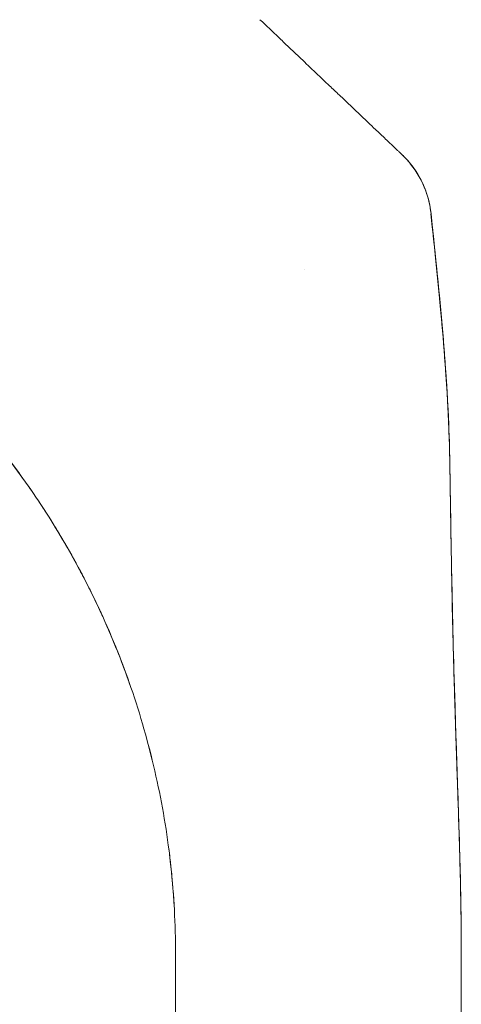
# Model space of a CAD drawing. Header units: inches. Extents: x 16 to 394, y 3 to 249.
# Tile 32 of 116: x 49.054 to 49.966, y 150.562 to 152.596. Entities that reach past the tile are written whole.
import ezdxf

# ---------------------------------------------------------------- set-up
doc = ezdxf.new("R2010")
doc.units = ezdxf.units.IN
doc.header["$LTSCALE"] = 24
doc.header["$MEASUREMENT"] = 0
doc.layers.add('Visible (ANSI)', color=7, linetype='Continuous', lineweight=5)

msp = doc.modelspace()

# ---------------------------------------------------------------- linework, layer by layer
at = {"layer": 'Visible (ANSI)'}
for p, q in [((49.6422, 152.0797), (49.6422, 152.0797)), ((49.6422, 152.0797), (49.6422, 152.0797)), ((49.3759, 149.7412), (49.3759, 150.6673)), ((49.9664, 150.6673), (49.9664, 149.7412))]:
    msp.add_line(p, q, dxfattribs=at)
msp.add_arc((47.6889, 150.6673), 1.687, 360, 0.6387, dxfattribs=at)
for centre, major_axis, ratio, start_param, end_param in [((49.708, 152.1752), (0.1958, 0.0203), 0.999999, 0, 0.70756), ((49.708, 152.1752), (0.1356, 0.1427), 0.999991, 5.575625, 6.283185), ((49.0706, 151.6327), (0.0246, -0.0351), 0.025245, 1.459687, 1.548313)]:
    msp.add_ellipse(centre, major_axis=major_axis, ratio=ratio, start_param=start_param, end_param=end_param, dxfattribs=at)
for points, knots in [([(49.5504, 152.5964), (49.5634, 152.5841), (49.5763, 152.5719), (49.5891, 152.5597), (49.5921, 152.5568), (49.5952, 152.5539), (49.5983, 152.5509), (49.6121, 152.5378), (49.6258, 152.5248), (49.6394, 152.5119), (49.6414, 152.51), (49.6434, 152.5081), (49.6454, 152.5062), (49.661, 152.4914), (49.6765, 152.4767), (49.6918, 152.4621)], [0, 0, 0, 0, 0.268639, 0.268639, 0.268639, 0.333333, 0.333333, 0.333333, 0.623788, 0.623788, 0.623788, 0.666667, 0.666667, 0.666667, 1, 1, 1, 1]), ([(49.6918, 152.4621), (49.6983, 152.4559), (49.705, 152.4496), (49.7116, 152.4433), (49.719, 152.4362), (49.7265, 152.4292), (49.7338, 152.4222), (49.7411, 152.4153), (49.7483, 152.4085), (49.7552, 152.4019), (49.7615, 152.3959), (49.7677, 152.39), (49.7736, 152.3844), (49.7789, 152.3793), (49.7841, 152.3744), (49.789, 152.3698), (49.7909, 152.368), (49.7927, 152.3662), (49.7945, 152.3645), (49.7971, 152.3621), (49.7995, 152.3598), (49.8019, 152.3575), (49.8057, 152.3539), (49.8092, 152.3505), (49.8126, 152.3473), (49.8157, 152.3444), (49.8187, 152.3416), (49.8214, 152.339), (49.8239, 152.3366), (49.8263, 152.3344), (49.8284, 152.3323), (49.829, 152.3318), (49.8295, 152.3313), (49.83, 152.3308), (49.8313, 152.3295), (49.8326, 152.3283), (49.8338, 152.3272), (49.8353, 152.3258), (49.8366, 152.3245), (49.8378, 152.3234), (49.8389, 152.3224), (49.8398, 152.3215), (49.8406, 152.3208), (49.8413, 152.3201), (49.8419, 152.3195), (49.8424, 152.3191), (49.8428, 152.3186), (49.8431, 152.3183), (49.8433, 152.3182), (49.8435, 152.318), (49.8436, 152.3179), (49.8436, 152.3179)], [0, 0, 0, 0, 0.090139, 0.090139, 0.090139, 0.192543, 0.192543, 0.192543, 0.294178, 0.294178, 0.294178, 0.386219, 0.386219, 0.386219, 0.468683, 0.468683, 0.468683, 0.5, 0.5, 0.5, 0.543483, 0.543483, 0.543483, 0.612641, 0.612641, 0.612641, 0.676614, 0.676614, 0.676614, 0.73542, 0.73542, 0.73542, 0.75, 0.75, 0.75, 0.789344, 0.789344, 0.789344, 0.838902, 0.838902, 0.838902, 0.884415, 0.884415, 0.884415, 0.926226, 0.926226, 0.926226, 0.964707, 0.964707, 0.964707, 1, 1, 1, 1]), ([(49.8436, 152.3179), (49.8435, 152.3179), (49.8434, 152.3181), (49.8435, 152.318), (49.8436, 152.3179), (49.8436, 152.3179), (49.8436, 152.3179), (49.8437, 152.3178), (49.8437, 152.3178), (49.8437, 152.3178), (49.8437, 152.3178), (49.8437, 152.3178), (49.8436, 152.3179), (49.8437, 152.3178), (49.8437, 152.3178), (49.8437, 152.3178), (49.8437, 152.3178), (49.8437, 152.3178), (49.8437, 152.3178), (49.8438, 152.3177), (49.8438, 152.3177), (49.8438, 152.3177), (49.8438, 152.3177), (49.8441, 152.3175), (49.8442, 152.3173), (49.8455, 152.3161), (49.8465, 152.3151), (49.8489, 152.3127), (49.8503, 152.3113), (49.8551, 152.3061), (49.8585, 152.3022), (49.8749, 152.2817), (49.8855, 152.2629), (49.8984, 152.2279), (49.9022, 152.2119), (49.9038, 152.1957)], [0, 0, 0, 0, 0.315345, 0.315345, 0.499013, 0.499013, 0.621458, 0.621458, 0.662273, 0.662273, 0.675878, 0.675878, 0.688229, 0.688229, 0.688624, 0.688624, 0.688721, 0.688721, 0.688818, 0.688818, 0.689012, 0.689012, 0.689204, 0.689204, 0.691278, 0.691278, 0.702334, 0.702334, 0.717078, 0.717078, 0.756419, 0.756419, 0.916859, 0.916859, 1.040673, 1.040673, 1.040673, 1.040673]), ([(49.9038, 152.1957), (49.9038, 152.1957), (49.9038, 152.1957), (49.9038, 152.1957), (49.9038, 152.1957), (49.9038, 152.1958), (49.9038, 152.1958)], [0.5001028, 0.5001028, 0.5001028, 0.5001028, 0.5003034, 0.5003034, 0.5003034, 0.6695311, 0.6695311, 0.6695311, 0.6695311]), ([(49.9038, 152.1955), (49.9038, 152.1955), (49.9039, 152.1954), (49.9039, 152.1954), (49.9039, 152.1954), (49.9039, 152.1954), (49.9039, 152.1954)], [0.334366, 0.334366, 0.334366, 0.334366, 0.431915, 0.431915, 0.431915, 0.5014607, 0.5014607, 0.5014607, 0.5014607]), ([(49.9425, 151.6885), (49.9419, 151.7264), (49.9404, 151.7657), (49.9382, 151.8062), (49.936, 151.8468), (49.933, 151.8885), (49.9295, 151.9311), (49.926, 151.9737), (49.9219, 152.0173), (49.9176, 152.0615), (49.9132, 152.1055), (49.9085, 152.1503), (49.9038, 152.1955)], [0, 0, 0, 0, 0.250198, 0.250198, 0.250198, 0.500396, 0.500396, 0.500396, 0.750593, 0.750593, 0.750593, 1, 1, 1, 1]), ([(49.9038, 152.1955), (49.907, 152.1646), (49.9102, 152.134), (49.9133, 152.1036), (49.9171, 152.0666), (49.9207, 152.0301), (49.924, 151.994), (49.9273, 151.958), (49.9303, 151.9225), (49.9329, 151.8877), (49.9355, 151.8529), (49.9376, 151.8188), (49.9393, 151.7856), (49.9409, 151.7523), (49.942, 151.7199), (49.9425, 151.6885)], [0, 0, 0, 0, 0.170255, 0.170255, 0.170255, 0.377691, 0.377691, 0.377691, 0.585128, 0.585128, 0.585128, 0.792564, 0.792564, 0.792564, 1, 1, 1, 1]), ([(49.9039, 152.1954), (49.9208, 152.0322), (49.9386, 151.8687), (49.9423, 151.7012), (49.9424, 151.6978), (49.9425, 151.6934), (49.9425, 151.6924), (49.9425, 151.6908), (49.9425, 151.6903), (49.9425, 151.6896), (49.9425, 151.6893), (49.9425, 151.6889), (49.9425, 151.6888), (49.9425, 151.6886), (49.9425, 151.6886), (49.9425, 151.6886), (49.9425, 151.6885), (49.9425, 151.6885)], [0, 0, 0, 0, 1.250402, 1.250402, 1.276292, 1.276292, 1.284105, 1.284105, 1.288011, 1.288011, 1.289964, 1.289964, 1.290941, 1.290941, 1.291185, 1.291185, 1.291307, 1.291307, 1.291307, 1.291307]), ([(48.9927, 151.7372), (49.0161, 151.7086), (49.0385, 151.6794), (49.0599, 151.6496), (49.0813, 151.6198), (49.1017, 151.5894), (49.1211, 151.5583), (49.1404, 151.5271), (49.1588, 151.4954), (49.1762, 151.4629), (49.1936, 151.4304), (49.21, 151.3972), (49.2254, 151.3633)], [0, 0, 0, 0, 0.25, 0.25, 0.25, 0.5, 0.5, 0.5, 0.75, 0.75, 0.75, 1, 1, 1, 1]), ([(49.2254, 151.3633), (49.2149, 151.3865), (49.2039, 151.4093), (49.1925, 151.4318), (49.181, 151.4543), (49.1691, 151.4765), (49.1567, 151.4984), (49.1443, 151.5202), (49.1314, 151.5418), (49.1181, 151.563), (49.1048, 151.5842), (49.091, 151.6051), (49.0768, 151.6257), (49.0625, 151.6463), (49.0478, 151.6666), (49.0326, 151.6866), (49.0196, 151.7037), (49.0063, 151.7205), (48.9927, 151.7372)], [0, 0, 0, 0, 0.17088, 0.17088, 0.17088, 0.34176, 0.34176, 0.34176, 0.51264, 0.51264, 0.51264, 0.68352, 0.68352, 0.68352, 0.8544, 0.8544, 0.8544, 1, 1, 1, 1]), ([(49.9664, 150.6673), (49.9664, 150.7084), (49.9659, 150.7492), (49.9651, 150.7897), (49.9643, 150.8303), (49.9633, 150.8706), (49.962, 150.911), (49.9608, 150.9513), (49.9594, 150.9916), (49.958, 151.0321), (49.9567, 151.0726), (49.9553, 151.1134), (49.954, 151.1546), (49.9527, 151.1957), (49.9514, 151.2374), (49.9503, 151.2797), (49.9492, 151.3221), (49.9482, 151.3651), (49.9473, 151.4092), (49.9464, 151.4533), (49.9456, 151.4984), (49.9448, 151.5449), (49.9441, 151.5913), (49.9433, 151.6391), (49.9425, 151.6885)], [0, 0, 0, 0, 0.125, 0.125, 0.125, 0.25, 0.25, 0.25, 0.375, 0.375, 0.375, 0.5, 0.5, 0.5, 0.625, 0.625, 0.625, 0.75, 0.75, 0.75, 0.875, 0.875, 0.875, 1, 1, 1, 1]), ([(49.9425, 151.6885), (49.9425, 151.6884), (49.9425, 151.6884), (49.9425, 151.6884), (49.9425, 151.6884), (49.9425, 151.6883), (49.9425, 151.6883), (49.9425, 151.6879), (49.9425, 151.6877), (49.9426, 151.6864), (49.9426, 151.6853), (49.9427, 151.6796), (49.9428, 151.6749), (49.9431, 151.6578), (49.9433, 151.6454), (49.9445, 151.5665), (49.9456, 151.5), (49.9486, 151.3452), (49.9509, 151.2567), (49.9555, 151.1098), (49.9575, 151.0511), (49.9622, 150.9103), (49.9647, 150.8287), (49.9661, 150.7319), (49.9662, 150.7166), (49.9664, 150.6955), (49.9664, 150.6897), (49.9664, 150.6796), (49.9664, 150.6752), (49.9664, 150.6704), (49.9664, 150.6699), (49.9664, 150.6691), (49.9664, 150.6688), (49.9664, 150.6685), (49.9664, 150.6683), (49.9664, 150.6681), (49.9664, 150.6679), (49.9664, 150.6678), (49.9664, 150.6677), (49.9664, 150.6677), (49.9664, 150.6676), (49.9664, 150.6676), (49.9664, 150.6676), (49.9664, 150.6675), (49.9664, 150.6675), (49.9664, 150.6672), (49.9664, 150.6673), (49.9664, 150.6673), (49.9664, 150.6673), (49.9664, 150.6673), (49.9664, 150.6673), (49.9664, 150.6673), (49.9664, 150.6673), (49.9664, 150.6673), (49.9664, 150.6685), (49.9664, 150.6673), (49.9664, 150.6673), (49.9664, 150.6673)], [0, 0, 0, 0, 0.000062, 0.000062, 0.000186, 0.000186, 0.000682, 0.000682, 0.002665, 0.002665, 0.010597, 0.010597, 0.046196, 0.046196, 0.141126, 0.141126, 0.647489, 0.647489, 1.322806, 1.322806, 1.772975, 1.772975, 2.408239, 2.408239, 2.527242, 2.527242, 2.571862, 2.571862, 2.605327, 2.605327, 2.609293, 2.609293, 2.611276, 2.611276, 2.612268, 2.612268, 2.613262, 2.613262, 2.613512, 2.613512, 2.613763, 2.613763, 2.614015, 2.614015, 2.615037, 2.615037, 2.630992, 2.630992, 2.69445, 2.69445, 2.718246, 2.718246, 2.734111, 2.734111, 2.861026, 2.861026, 2.861028, 2.861028, 2.861028, 2.861028]), ([(49.9425, 151.6885), (49.9433, 151.6391), (49.9441, 151.5913), (49.9448, 151.5449), (49.9456, 151.4984), (49.9464, 151.4533), (49.9473, 151.4092), (49.9482, 151.3651), (49.9492, 151.3221), (49.9503, 151.2797), (49.9514, 151.2374), (49.9527, 151.1957), (49.954, 151.1546), (49.9553, 151.1134), (49.9567, 151.0726), (49.958, 151.0321), (49.9594, 150.9916), (49.9608, 150.9513), (49.962, 150.911), (49.9633, 150.8706), (49.9643, 150.8303), (49.9651, 150.7897), (49.9659, 150.7492), (49.9664, 150.7084), (49.9664, 150.6673)], [0, 0, 0, 0, 0.125, 0.125, 0.125, 0.25, 0.25, 0.25, 0.375, 0.375, 0.375, 0.5, 0.5, 0.5, 0.625, 0.625, 0.625, 0.75, 0.75, 0.75, 0.875, 0.875, 0.875, 1, 1, 1, 1]), ([(49.2254, 151.3633), (49.2231, 151.3685), (49.2207, 151.3735), (49.2185, 151.3785), (49.2125, 151.3913), (49.2067, 151.4032), (49.2014, 151.4141), (49.1955, 151.426), (49.19, 151.4368), (49.1849, 151.4465), (49.1836, 151.449), (49.1823, 151.4514), (49.1811, 151.4538), (49.1794, 151.4569), (49.1778, 151.4599), (49.1763, 151.4628), (49.1722, 151.4705), (49.1685, 151.4772), (49.1652, 151.4831)], [0, 0, 0, 0, 0.092109, 0.092109, 0.092109, 0.333333, 0.333333, 0.333333, 0.598198, 0.598198, 0.598198, 0.666667, 0.666667, 0.666667, 0.758413, 0.758413, 0.758413, 1, 1, 1, 1]), ([(49.9664, 150.6673), (49.9664, 150.6673), (49.9664, 150.6673), (49.9664, 150.6673), (49.9664, 150.6673), (49.9664, 150.6673), (49.9664, 150.6673), (49.9664, 150.6673), (49.9664, 150.6673), (49.9664, 150.6673), (49.9664, 150.6672), (49.9664, 150.6674), (49.9664, 150.6674), (49.9664, 150.6675), (49.9664, 150.6675), (49.9664, 150.6676), (49.9664, 150.6676), (49.9664, 150.6677), (49.9664, 150.6677), (49.9664, 150.6677), (49.9664, 150.6677), (49.9664, 150.6678), (49.9664, 150.6679), (49.9664, 150.668), (49.9664, 150.6681), (49.9664, 150.6691), (49.9664, 150.6701), (49.9664, 150.673), (49.9664, 150.675), (49.9664, 150.6944), (49.9663, 150.712), (49.9658, 150.7529), (49.9654, 150.7763), (49.9637, 150.862), (49.9617, 150.9243), (49.9549, 151.1285), (49.9501, 151.2703), (49.9472, 151.4121)], [0.646167, 0.646167, 0.646167, 0.646167, 0.648, 0.648, 0.648928, 0.648928, 0.65264, 0.65264, 0.667489, 0.667489, 0.697224, 0.697224, 0.699105, 0.699105, 0.699581, 0.699581, 0.699816, 0.699816, 0.699932, 0.699932, 0.700165, 0.700165, 0.700631, 0.700631, 0.701095, 0.701095, 0.708519, 0.708519, 0.723369, 0.723369, 0.857013, 0.857013, 1.035205, 1.035205, 1.510385, 1.510385, 2.591519, 2.591519, 2.591519, 2.591519]), ([(49.3759, 150.6673), (49.3759, 150.6973), (49.3751, 150.7273), (49.3735, 150.7572), (49.3719, 150.787), (49.3695, 150.8168), (49.3663, 150.8465), (49.3632, 150.8762), (49.3592, 150.9057), (49.3545, 150.9351), (49.3497, 150.9645), (49.3442, 150.9938), (49.3379, 151.0229), (49.3316, 151.0521), (49.3246, 151.081), (49.3167, 151.1098), (49.3089, 151.1386), (49.3003, 151.1672), (49.2909, 151.1956), (49.2815, 151.224), (49.2714, 151.2522), (49.2605, 151.2801), (49.2496, 151.3081), (49.2379, 151.3358), (49.2254, 151.3633)], [0, 0, 0, 0, 0.125, 0.125, 0.125, 0.25, 0.25, 0.25, 0.375, 0.375, 0.375, 0.5, 0.5, 0.5, 0.625, 0.625, 0.625, 0.75, 0.75, 0.75, 0.875, 0.875, 0.875, 1, 1, 1, 1]), ([(49.2831, 151.2187), (49.276, 151.2392), (49.2687, 151.259), (49.2614, 151.2779), (49.2613, 151.2781), (49.2612, 151.2782), (49.2612, 151.2784), (49.2492, 151.3091), (49.2372, 151.3373), (49.2254, 151.3633)], [0.7701307, 0.7701307, 0.7701307, 0.7701307, 0.8571429, 0.8571429, 0.8571429, 0.8579239, 0.8579239, 0.8579239, 1, 1, 1, 1]), ([(49.2254, 151.3633), (49.2503, 151.3083), (49.2722, 151.2524), (49.2909, 151.1956), (49.3097, 151.1388), (49.3253, 151.0812), (49.3379, 151.0229), (49.3505, 150.9647), (49.36, 150.9058), (49.3663, 150.8465), (49.3727, 150.7872), (49.3759, 150.7274), (49.3759, 150.6673)], [0, 0, 0, 0, 0.25, 0.25, 0.25, 0.5, 0.5, 0.5, 0.75, 0.75, 0.75, 1, 1, 1, 1]), ([(49.3729, 150.7677), (49.3725, 150.7745), (49.372, 150.7818), (49.3714, 150.7896), (49.3707, 150.7993), (49.3699, 150.8097), (49.3689, 150.821), (49.3683, 150.8275), (49.3676, 150.8343), (49.3669, 150.8413), (49.3667, 150.843), (49.3665, 150.8447), (49.3663, 150.8463), (49.3654, 150.8552), (49.3643, 150.8644), (49.3632, 150.874)], [0, 0, 0, 0, 0.0641332, 0.0641332, 0.0641332, 0.1428571, 0.1428571, 0.1428571, 0.1881437, 0.1881437, 0.1881437, 0.1988809, 0.1988809, 0.1988809, 0.2549932, 0.2549932, 0.2549932, 0.2549932]), ([(49.9664, 150.6673), (49.9664, 150.6673), (49.9664, 150.6673), (49.9664, 150.6673), (49.9664, 150.6673), (49.9664, 150.6673)], [0, 0, 0, 0, 0.4104093, 0.4104093, 0.4271032, 0.4271032, 0.4271032, 0.4271032])]:
    msp.add_open_spline(points, degree=3, knots=knots, dxfattribs=at)
for points in [[(49.9037, 152.1958), (49.9037, 152.1958), (49.9037, 152.1958), (49.9037, 152.1958)], [(49.9405, 151.7578), (49.9346, 151.904), (49.9188, 152.0502), (49.9037, 152.1956)], [(49.9425, 151.6885), (49.9425, 151.6885), (49.9425, 151.6885), (49.9425, 151.6885)]]:
    msp.add_open_spline(points, degree=3, dxfattribs=at)

doc.saveas('drawing.dxf')
